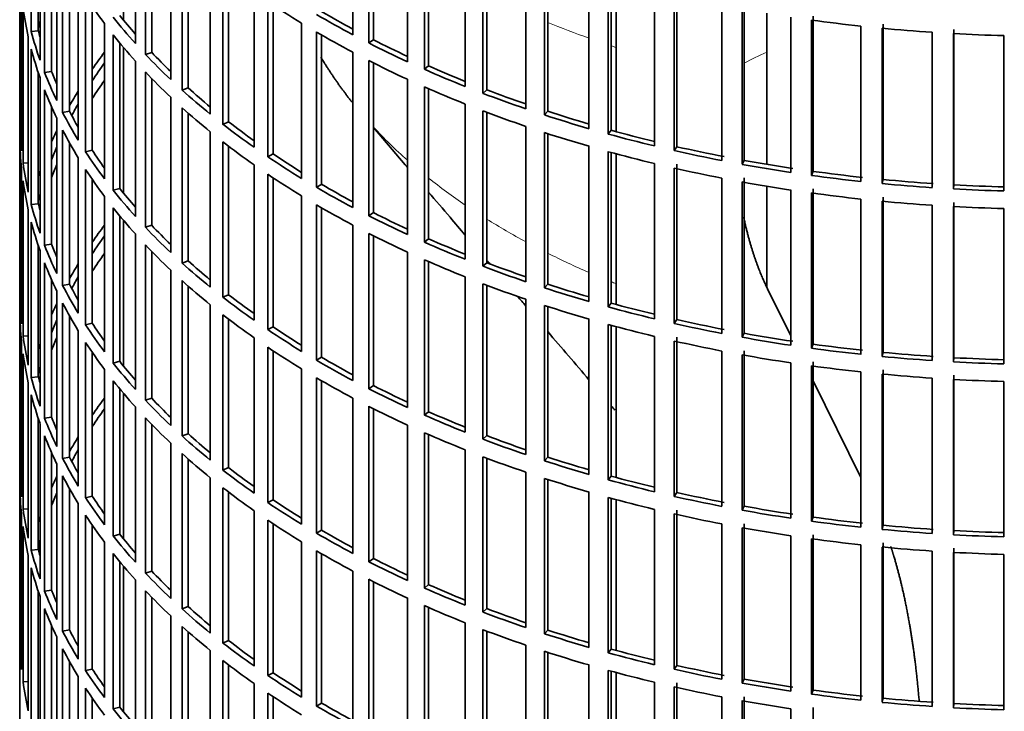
# Model space of a CAD drawing. Header units: millimetres. Extents: x 447 to 1322, y -2015 to 1714.
# Tile 3 of 31: x 1029 to 1166, y -1860 to -1763. Entities that reach past the tile are written whole.
import ezdxf

# ---------------------------------------------------------------- set-up
doc = ezdxf.new("R2010")
doc.units = ezdxf.units.MM
for name, color, linetype in [('VSI184-254_GIUNT', 7, 'Continuous'), ('VSI344-454_FILTR', 7, 'Continuous'), ('VSI344-454_SUPPO', 7, 'Continuous')]:
    doc.layers.add(name, color=color, linetype=linetype)

# ---------------------------------------------------------------- blocks, each defined once
blk = doc.blocks.new('SE4')
at = {"layer": 'VSI184-254_GIUNT', "color": 7, "linetype": 'Continuous', "lineweight": 35}
for p, q in [((1132.77, -1762.32), (1132.77, -1783.36)), ((1132.77, -1786.41), (1132.77, -1800.42))]:
    blk.add_line(p, q, dxfattribs=at)
at = {"layer": 'VSI344-454_FILTR', "color": 7, "linetype": 'Continuous', "lineweight": 35}
for p, q in [((1028.77, -1621.64), (1028.77, -1861.69)), ((1030.38, -1764.86), (1030.38, -1743.23)), ((1044.87, -1766.53), (1044.87, -1744.89)), ((1075.14, -1765.3), (1075.14, -1743.66)), ((1077.36, -1766.45), (1077.36, -1744.81)), ((1078, -1766.01), (1078, -1745.14)), ((1031.36, -1764.76), (1031.36, -1746.53)), ((1031.6, -1768.86), (1031.6, -1747.23)), ((1046.27, -1768.05), (1046.27, -1746.41)), ((1047.14, -1767.76), (1047.14, -1747.31)), ((1082.75, -1769.06), (1082.75, -1747.42)), ((1032.22, -1770.55), (1032.22, -1748.91)), ((1085.1, -1770.12), (1085.1, -1748.48)), ((1085.69, -1769.65), (1085.69, -1748.74)), ((1049.79, -1771.56), (1049.79, -1749.93)), ((1033.19, -1770.41), (1033.19, -1751.26)), ((1051.37, -1773.02), (1051.37, -1751.39)), ((1090.79, -1772.51), (1090.79, -1750.87)), ((1033.92, -1774.49), (1033.92, -1752.85)), ((1052.2, -1772.7), (1052.2, -1752.13)), ((1093.26, -1773.47), (1093.26, -1751.83)), ((1093.79, -1772.98), (1093.79, -1752.03)), ((1034.74, -1776.14), (1034.74, -1754.51)), ((1099.23, -1775.62), (1099.23, -1753.99)), ((1028.77, -1777.43), (1028.77, -1755.79)), ((1055.3, -1776.39), (1055.3, -1754.76)), ((1101.81, -1776.48), (1101.81, -1754.85)), ((1102.28, -1775.97), (1102.28, -1755)), ((1035.7, -1775.96), (1035.7, -1756.28)), ((1057.06, -1777.79), (1057.06, -1756.15)), ((1057.84, -1777.43), (1057.84, -1756.76)), ((1108.02, -1778.39), (1108.02, -1756.75)), ((1036.92, -1780.01), (1036.92, -1758.37)), ((1110.7, -1779.15), (1110.7, -1757.51)), ((1111.11, -1778.62), (1111.11, -1757.62)), ((1029.02, -1781.49), (1029.02, -1759.85)), ((1037.94, -1781.62), (1037.94, -1759.99)), ((1061.39, -1780.99), (1061.39, -1759.35)), ((1117.13, -1780.8), (1117.13, -1759.16)), ((1119.9, -1781.44), (1119.9, -1759.81)), ((1120.24, -1780.9), (1120.24, -1759.26)), ((1063.3, -1782.3), (1063.3, -1760.67)), ((1064.05, -1781.92), (1064.05, -1761.16)), ((1126.51, -1782.83), (1126.51, -1761.19)), ((1129.62, -1782.81), (1129.62, -1761.17)), ((1029.23, -1783.2), (1029.23, -1761.57)), ((1038.87, -1781.41), (1038.87, -1761.37)), ((1129.34, -1783.36), (1129.34, -1761.73)), ((1139.21, -1784.33), (1139.21, -1762.7)), ((1040.57, -1785.39), (1040.57, -1763.75)), ((1068.01, -1785.32), (1068.01, -1763.69)), ((1136.11, -1784.48), (1136.11, -1762.85)), ((1139, -1784.9), (1139, -1763.26)), ((1145.88, -1785.74), (1145.88, -1764.11)), ((1148.96, -1785.47), (1148.96, -1763.83)), ((1031.36, -1764.76), (1030.38, -1764.86)), ((1041.79, -1786.96), (1041.79, -1765.33)), ((1070.08, -1786.56), (1070.08, -1764.92)), ((1070.78, -1786.15), (1070.78, -1765.33)), ((1148.82, -1786.04), (1148.82, -1764.41)), ((1155.78, -1786.61), (1155.78, -1764.97)), ((1158.75, -1786.79), (1158.75, -1765.15)), ((1158.82, -1786.21), (1158.82, -1764.58)), ((1165.77, -1787.07), (1165.77, -1765.43)), ((1029.96, -1787.24), (1029.96, -1765.61)), ((1042.69, -1786.71), (1042.69, -1766.44)), ((1078, -1766.01), (1077.36, -1766.45)), ((1030.38, -1788.95), (1030.38, -1767.31)), ((1047.14, -1767.76), (1046.27, -1768.05)), ((1075.14, -1789.38), (1075.14, -1767.75)), ((1044.87, -1790.61), (1044.87, -1768.98)), ((1077.36, -1790.54), (1077.36, -1768.9)), ((1078, -1790.09), (1078, -1769.22)), ((1031.36, -1788.85), (1031.36, -1770.62)), ((1033.19, -1770.41), (1032.22, -1770.55)), ((1046.27, -1792.13), (1046.27, -1770.5)), ((1085.69, -1769.65), (1085.1, -1770.12)), ((1031.6, -1792.95), (1031.6, -1771.31)), ((1047.14, -1791.85), (1047.14, -1771.4)), ((1082.75, -1793.15), (1082.75, -1771.51)), ((1032.22, -1794.63), (1032.22, -1773)), ((1052.2, -1772.7), (1051.37, -1773.02)), ((1085.1, -1794.21), (1085.1, -1772.57)), ((1085.69, -1793.74), (1085.69, -1772.83)), ((1093.79, -1772.98), (1093.26, -1773.47)), ((1049.79, -1795.65), (1049.79, -1774.01)), ((1090.79, -1796.59), (1090.79, -1774.96)), ((1033.19, -1794.49), (1033.19, -1775.34)), ((1035.7, -1775.96), (1034.74, -1776.14)), ((1051.37, -1797.11), (1051.37, -1775.47)), ((1052.2, -1796.79), (1052.2, -1776.21)), ((1093.26, -1797.56), (1093.26, -1775.92)), ((1093.79, -1797.07), (1093.79, -1776.12)), ((1102.28, -1775.97), (1101.81, -1776.48)), ((1029.02, -1777.42), (1028.77, -1777.43)), ((1033.92, -1798.57), (1033.92, -1776.94)), ((1057.84, -1777.43), (1057.06, -1777.79)), ((1034.74, -1800.23), (1034.74, -1778.59)), ((1055.3, -1800.48), (1055.3, -1778.84)), ((1099.23, -1799.71), (1099.23, -1778.07)), ((1101.81, -1800.57), (1101.81, -1778.93)), ((1102.28, -1800.06), (1102.28, -1779.09)), ((1111.11, -1778.62), (1110.7, -1779.15)), ((1028.77, -1801.51), (1028.77, -1779.88)), ((1035.7, -1800.05), (1035.7, -1780.36)), ((1057.06, -1801.87), (1057.06, -1780.23)), ((1038.87, -1781.41), (1037.94, -1781.62)), ((1057.84, -1801.52), (1057.84, -1780.84)), ((1064.05, -1781.92), (1063.3, -1782.3)), ((1108.02, -1802.48), (1108.02, -1780.84)), ((1110.7, -1803.23), (1110.7, -1781.59)), ((1111.11, -1802.7), (1111.11, -1781.71)), ((1120.24, -1780.9), (1119.9, -1781.44)), ((1029.96, -1783.16), (1029.23, -1783.2)), ((1036.92, -1804.09), (1036.92, -1782.46)), ((1117.13, -1804.88), (1117.13, -1783.25)), ((1129.62, -1782.81), (1129.34, -1783.36)), ((1029.02, -1805.57), (1029.02, -1783.94)), ((1037.94, -1805.71), (1037.94, -1784.07)), ((1061.39, -1805.07), (1061.39, -1783.44)), ((1119.9, -1805.53), (1119.9, -1783.89)), ((1120.24, -1804.99), (1120.24, -1783.35)), ((1139.21, -1784.33), (1139, -1784.9)), ((1029.23, -1807.29), (1029.23, -1785.65)), ((1038.87, -1805.49), (1038.87, -1785.46)), ((1063.3, -1806.39), (1063.3, -1784.75)), ((1064.05, -1806.01), (1064.05, -1785.25)), ((1126.51, -1806.92), (1126.51, -1785.28)), ((1129.34, -1807.45), (1129.34, -1785.81)), ((1129.62, -1806.89), (1129.62, -1785.26)), ((1148.96, -1785.47), (1148.82, -1786.04)), ((1042.69, -1786.71), (1041.79, -1786.96)), ((1070.78, -1786.15), (1070.08, -1786.56)), ((1136.11, -1808.57), (1136.11, -1786.93)), ((1139, -1808.99), (1139, -1787.35)), ((1139.21, -1808.42), (1139.21, -1786.78)), ((1158.82, -1786.21), (1158.75, -1786.79)), ((1040.57, -1809.48), (1040.57, -1787.84)), ((1068.01, -1809.41), (1068.01, -1787.77)), ((1145.88, -1809.83), (1145.88, -1788.19)), ((1148.82, -1810.13), (1148.82, -1788.49)), ((1148.96, -1809.56), (1148.96, -1787.92)), ((1158.82, -1810.3), (1158.82, -1788.66)), ((1029.96, -1811.33), (1029.96, -1789.69)), ((1031.36, -1788.85), (1030.38, -1788.95)), ((1041.79, -1811.05), (1041.79, -1789.41)), ((1070.08, -1810.65), (1070.08, -1789.01)), ((1070.78, -1810.23), (1070.78, -1789.42)), ((1078, -1790.09), (1077.36, -1790.54)), ((1155.78, -1810.69), (1155.78, -1789.06)), ((1158.75, -1810.87), (1158.75, -1789.24)), ((1165.77, -1811.16), (1165.77, -1789.52)), ((1030.38, -1813.04), (1030.38, -1791.4)), ((1042.69, -1810.8), (1042.69, -1790.52)), ((1047.14, -1791.85), (1046.27, -1792.13)), ((1075.14, -1813.47), (1075.14, -1791.83)), ((1044.87, -1814.7), (1044.87, -1793.06)), ((1077.36, -1814.62), (1077.36, -1792.99)), ((1078, -1814.18), (1078, -1793.31)), ((1085.69, -1793.74), (1085.1, -1794.21)), ((1031.36, -1812.94), (1031.36, -1794.71)), ((1031.6, -1817.04), (1031.6, -1795.4)), ((1033.19, -1794.49), (1032.22, -1794.63)), ((1046.27, -1816.22), (1046.27, -1794.58)), ((1047.14, -1815.93), (1047.14, -1795.49)), ((1082.75, -1817.23), (1082.75, -1795.6)), ((1052.2, -1796.79), (1051.37, -1797.11)), ((1085.1, -1818.29), (1085.1, -1796.66)), ((1085.69, -1817.83), (1085.69, -1796.91)), ((1032.22, -1818.72), (1032.22, -1797.08)), ((1049.79, -1819.74), (1049.79, -1798.1)), ((1093.79, -1797.07), (1093.26, -1797.56)), ((1033.19, -1818.58), (1033.19, -1799.43)), ((1051.37, -1821.2), (1051.37, -1799.56)), ((1090.79, -1820.68), (1090.79, -1799.04)), ((1033.92, -1822.66), (1033.92, -1801.02)), ((1035.7, -1800.05), (1034.74, -1800.23)), ((1052.2, -1820.88), (1052.2, -1800.3)), ((1093.26, -1821.64), (1093.26, -1800.01)), ((1093.79, -1821.15), (1093.79, -1800.21)), ((1102.28, -1800.06), (1101.81, -1800.57)), ((1029.02, -1801.51), (1028.77, -1801.51)), ((1057.84, -1801.52), (1057.06, -1801.87)), ((1099.23, -1823.8), (1099.23, -1802.16)), ((1034.74, -1824.32), (1034.74, -1802.68)), ((1055.3, -1824.57), (1055.3, -1802.93)), ((1101.81, -1824.66), (1101.81, -1803.02)), ((1102.28, -1824.15), (1102.28, -1803.17)), ((1111.11, -1802.7), (1110.7, -1803.23)), ((1028.77, -1825.6), (1028.77, -1803.96)), ((1035.7, -1824.14), (1035.7, -1804.45)), ((1057.06, -1825.96), (1057.06, -1804.32)), ((1057.84, -1825.6), (1057.84, -1804.93)), ((1108.02, -1826.56), (1108.02, -1804.93)), ((1120.24, -1804.99), (1119.9, -1805.53)), ((1036.92, -1828.18), (1036.92, -1806.54)), ((1038.87, -1805.49), (1037.94, -1805.71)), ((1064.05, -1806.01), (1063.3, -1806.39)), ((1110.7, -1827.32), (1110.7, -1805.68)), ((1111.11, -1826.79), (1111.11, -1805.79)), ((1029.96, -1807.25), (1029.23, -1807.29)), ((1061.39, -1829.16), (1061.39, -1807.52)), ((1117.13, -1828.97), (1117.13, -1807.33)), ((1120.24, -1829.07), (1120.24, -1807.44)), ((1129.62, -1806.89), (1129.34, -1807.45)), ((1029.02, -1829.66), (1029.02, -1808.02)), ((1037.94, -1829.8), (1037.94, -1808.16)), ((1063.3, -1830.48), (1063.3, -1808.84)), ((1064.05, -1830.09), (1064.05, -1809.34)), ((1119.9, -1829.62), (1119.9, -1807.98)), ((1129.62, -1830.98), (1129.62, -1809.34)), ((1139.21, -1808.42), (1139, -1808.99)), ((1029.23, -1831.38), (1029.23, -1809.74)), ((1038.87, -1829.58), (1038.87, -1809.55)), ((1070.78, -1810.23), (1070.08, -1810.65)), ((1126.51, -1831), (1126.51, -1809.37)), ((1129.34, -1831.54), (1129.34, -1809.9)), ((1148.96, -1809.56), (1148.82, -1810.13)), ((1158.82, -1810.3), (1158.75, -1810.87)), ((1040.57, -1833.56), (1040.57, -1811.93)), ((1042.69, -1810.8), (1041.79, -1811.05)), ((1068.01, -1833.5), (1068.01, -1811.86)), ((1136.11, -1832.66), (1136.11, -1811.02)), ((1139, -1833.07), (1139, -1811.44)), ((1139.21, -1832.51), (1139.21, -1810.87)), ((1148.96, -1833.64), (1148.96, -1812.01)), ((1031.36, -1812.94), (1030.38, -1813.04)), ((1070.08, -1834.74), (1070.08, -1813.1)), ((1145.88, -1833.92), (1145.88, -1812.28)), ((1148.82, -1834.22), (1148.82, -1812.58)), ((1155.78, -1834.78), (1155.78, -1813.14)), ((1158.75, -1834.96), (1158.75, -1813.32)), ((1158.82, -1834.39), (1158.82, -1812.75)), ((1029.96, -1835.42), (1029.96, -1813.78)), ((1041.79, -1835.14), (1041.79, -1813.5)), ((1042.69, -1834.88), (1042.69, -1814.61)), ((1070.78, -1834.32), (1070.78, -1813.5)), ((1078, -1814.18), (1077.36, -1814.62)), ((1165.77, -1835.24), (1165.77, -1813.61)), ((1030.38, -1837.12), (1030.38, -1815.49)), ((1047.14, -1815.93), (1046.27, -1816.22)), ((1075.14, -1837.56), (1075.14, -1815.92)), ((1044.87, -1838.79), (1044.87, -1817.15)), ((1077.36, -1838.71), (1077.36, -1817.07)), ((1078, -1838.27), (1078, -1817.4)), ((1031.36, -1837.02), (1031.36, -1818.79)), ((1033.19, -1818.58), (1032.22, -1818.72)), ((1046.27, -1840.31), (1046.27, -1818.67)), ((1085.69, -1817.83), (1085.1, -1818.29)), ((1031.6, -1841.12), (1031.6, -1819.49)), ((1047.14, -1840.02), (1047.14, -1819.57)), ((1082.75, -1841.32), (1082.75, -1819.68)), ((1032.22, -1842.81), (1032.22, -1821.17)), ((1052.2, -1820.88), (1051.37, -1821.2)), ((1085.1, -1842.38), (1085.1, -1820.74)), ((1085.69, -1841.91), (1085.69, -1821)), ((1093.79, -1821.15), (1093.26, -1821.64)), ((1049.79, -1843.82), (1049.79, -1822.19)), ((1033.19, -1842.67), (1033.19, -1823.52)), ((1035.7, -1824.14), (1034.74, -1824.32)), ((1051.37, -1845.28), (1051.37, -1823.65)), ((1052.2, -1844.96), (1052.2, -1824.39)), ((1090.79, -1844.77), (1090.79, -1823.13)), ((1093.26, -1845.73), (1093.26, -1824.09)), ((1093.79, -1845.24), (1093.79, -1824.29)), ((1102.28, -1824.15), (1101.81, -1824.66)), ((1029.02, -1825.6), (1028.77, -1825.6)), ((1033.92, -1846.75), (1033.92, -1825.11)), ((1057.84, -1825.6), (1057.06, -1825.96)), ((1034.74, -1848.4), (1034.74, -1826.77)), ((1055.3, -1848.65), (1055.3, -1827.02)), ((1099.23, -1847.88), (1099.23, -1826.25)), ((1101.81, -1848.74), (1101.81, -1827.11)), ((1111.11, -1826.79), (1110.7, -1827.32)), ((1028.77, -1849.69), (1028.77, -1828.05)), ((1057.06, -1850.05), (1057.06, -1828.41)), ((1102.28, -1848.23), (1102.28, -1827.26)), ((1035.7, -1848.22), (1035.7, -1828.54)), ((1038.87, -1829.58), (1037.94, -1829.8)), ((1057.84, -1849.69), (1057.84, -1829.02)), ((1108.02, -1850.65), (1108.02, -1829.01)), ((1110.7, -1851.41), (1110.7, -1829.77)), ((1111.11, -1850.88), (1111.11, -1829.88)), ((1120.24, -1829.07), (1119.9, -1829.62)), ((1036.92, -1852.27), (1036.92, -1830.63)), ((1064.05, -1830.09), (1063.3, -1830.48)), ((1129.62, -1830.98), (1129.34, -1831.54)), ((1029.02, -1853.75), (1029.02, -1832.11)), ((1029.96, -1831.33), (1029.23, -1831.38)), ((1037.94, -1853.88), (1037.94, -1832.25)), ((1061.39, -1853.25), (1061.39, -1831.61)), ((1117.13, -1853.06), (1117.13, -1831.42)), ((1119.9, -1853.7), (1119.9, -1832.06)), ((1120.24, -1853.16), (1120.24, -1831.52)), ((1139.21, -1832.51), (1139, -1833.07)), ((1029.23, -1855.46), (1029.23, -1833.83)), ((1038.87, -1853.67), (1038.87, -1833.63)), ((1063.3, -1854.56), (1063.3, -1832.93)), ((1064.05, -1854.18), (1064.05, -1833.42)), ((1126.51, -1855.09), (1126.51, -1833.45)), ((1129.34, -1855.62), (1129.34, -1833.99)), ((1129.62, -1855.07), (1129.62, -1833.43)), ((1148.96, -1833.64), (1148.82, -1834.22)), ((1042.69, -1834.88), (1041.79, -1835.14)), ((1070.78, -1834.32), (1070.08, -1834.74)), ((1136.11, -1856.74), (1136.11, -1835.11)), ((1139.21, -1856.59), (1139.21, -1834.96)), ((1158.82, -1834.39), (1158.75, -1834.96)), ((1040.57, -1857.65), (1040.57, -1836.01)), ((1068.01, -1857.58), (1068.01, -1835.95)), ((1139, -1857.16), (1139, -1835.52)), ((1145.88, -1858), (1145.88, -1836.37)), ((1148.82, -1858.3), (1148.82, -1836.67)), ((1148.96, -1857.73), (1148.96, -1836.09)), ((1029.96, -1859.5), (1029.96, -1837.87)), ((1031.36, -1837.02), (1030.38, -1837.12)), ((1041.79, -1859.22), (1041.79, -1837.59)), ((1070.08, -1858.82), (1070.08, -1837.18)), ((1070.78, -1858.41), (1070.78, -1837.59)), ((1155.78, -1858.87), (1155.78, -1837.23)), ((1158.75, -1859.05), (1158.75, -1837.41)), ((1158.82, -1858.47), (1158.82, -1836.83)), ((1165.77, -1859.33), (1165.77, -1837.69)), ((1042.69, -1858.97), (1042.69, -1838.7)), ((1078, -1838.27), (1077.36, -1838.71)), ((1030.38, -1861.21), (1030.38, -1839.57)), ((1047.14, -1840.02), (1046.27, -1840.31)), ((1075.14, -1861.64), (1075.14, -1840.01)), ((1044.87, -1862.87), (1044.87, -1841.24)), ((1077.36, -1862.8), (1077.36, -1841.16)), ((1078, -1862.35), (1078, -1841.48)), ((1085.69, -1841.91), (1085.1, -1842.38)), ((1031.36, -1861.11), (1031.36, -1842.88)), ((1031.6, -1865.21), (1031.6, -1843.57)), ((1033.19, -1842.67), (1032.22, -1842.81)), ((1046.27, -1864.39), (1046.27, -1842.76)), ((1047.14, -1864.11), (1047.14, -1843.66)), ((1052.2, -1844.96), (1051.37, -1845.28)), ((1082.75, -1865.41), (1082.75, -1843.77)), ((1085.1, -1866.47), (1085.1, -1844.83)), ((1032.22, -1866.89), (1032.22, -1845.26)), ((1049.79, -1867.91), (1049.79, -1846.27)), ((1085.69, -1866), (1085.69, -1845.09)), ((1093.79, -1845.24), (1093.26, -1845.73)), ((1033.19, -1866.75), (1033.19, -1847.6)), ((1090.79, -1868.85), (1090.79, -1847.22)), ((1035.7, -1848.22), (1034.74, -1848.4)), ((1051.37, -1869.37), (1051.37, -1847.73)), ((1052.2, -1869.05), (1052.2, -1848.47)), ((1093.26, -1869.82), (1093.26, -1848.18)), ((1093.79, -1869.33), (1093.79, -1848.38)), ((1102.28, -1848.23), (1101.81, -1848.74)), ((1029.02, -1849.68), (1028.77, -1849.69)), ((1033.92, -1870.83), (1033.92, -1849.2)), ((1057.84, -1849.69), (1057.06, -1850.05)), ((1099.23, -1871.97), (1099.23, -1850.33)), ((1034.74, -1872.49), (1034.74, -1850.85)), ((1055.3, -1872.74), (1055.3, -1851.1)), ((1101.81, -1872.83), (1101.81, -1851.19)), ((1102.28, -1872.32), (1102.28, -1851.35)), ((1111.11, -1850.88), (1110.7, -1851.41)), ((1035.7, -1872.31), (1035.7, -1852.62)), ((1057.06, -1874.13), (1057.06, -1852.49)), ((1057.84, -1873.78), (1057.84, -1853.1)), ((1108.02, -1874.74), (1108.02, -1853.1)), ((1120.24, -1853.16), (1119.9, -1853.7)), ((1038.87, -1853.67), (1037.94, -1853.88)), ((1064.05, -1854.18), (1063.3, -1854.56)), ((1110.7, -1875.49), (1110.7, -1853.85)), ((1111.11, -1874.96), (1111.11, -1853.97)), ((1029.96, -1855.42), (1029.23, -1855.46)), ((1036.92, -1876.35), (1036.92, -1854.72)), ((1061.39, -1877.33), (1061.39, -1855.7)), ((1117.13, -1877.14), (1117.13, -1855.51)), ((1120.24, -1877.25), (1120.24, -1855.61)), ((1129.62, -1855.07), (1129.34, -1855.62)), ((1037.94, -1877.97), (1037.94, -1856.33)), ((1063.3, -1878.65), (1063.3, -1857.01)), ((1119.9, -1877.79), (1119.9, -1856.15)), ((1139.21, -1856.59), (1139, -1857.16)), ((1038.87, -1877.75), (1038.87, -1857.72)), ((1064.05, -1878.27), (1064.05, -1857.51)), ((1070.78, -1858.41), (1070.08, -1858.82)), ((1126.51, -1879.18), (1126.51, -1857.54)), ((1129.34, -1879.71), (1129.34, -1858.07)), ((1129.62, -1879.15), (1129.62, -1857.52)), ((1148.96, -1857.73), (1148.82, -1858.3)), ((1158.82, -1858.47), (1158.75, -1859.05)), ((1042.69, -1858.97), (1041.79, -1859.22)), ((1136.11, -1880.83), (1136.11, -1859.19)), ((1139.21, -1880.68), (1139.21, -1859.04))]:
    blk.add_line(p, q, dxfattribs=at)
for centre, major_axis, start_param, end_param in [((1172.27, -1730.84), (-143.5, 0), 0.359458, 0.408487), ((1172.27, -1706.76), (-143.5, 0), 0.708524, 0.757553), ((1172.27, -1754.93), (-143.5, 0), 0.080205, 0.129234), ((1172.27, -1728.39), (-142.5, 0), 0.429099, 0.464583), ((1172.27, -1704.31), (-143.5, 0), 0.778337, 0.827366), ((1172.27, -1704.31), (-142.5, 0), 0.778165, 0.820895), ((1172.27, -1776.57), (-142.5, 0), -0.160582, -0.149846), ((1172.27, -1728.39), (-143.5, 0), 0.429271, 0.4783), ((1172.27, -1682.67), (-143.5, 0), 1.336842, 1.385871), ((1172.27, -1752.48), (-143.5, 0), 0.150018, 0.199048), ((1172.27, -1752.48), (-142.5, 0), 0.149846, 0.160582), ((1172.27, -1730.84), (-143.5, 0), 0.429271, 0.4783), ((1172.27, -1706.76), (-143.5, 0), 0.778337, 0.827366), ((1172.27, -1682.67), (-143.5, 0), 1.406655, 1.455685), ((1172.27, -1682.67), (-143.5, 0), 1.476469, 1.525498), ((1172.27, -1704.31), (-143.5, 0), 0.84815, 0.897179), ((1172.27, -1704.31), (-142.5, 0), 0.847978, 0.891566), ((1172.27, -1754.93), (-143.5, 0), 0.150018, 0.199048), ((1172.27, -1800.65), (-143.5, 0), -0.408487, -0.377404), ((1172.27, -1728.39), (-143.5, 0), 0.499084, 0.548113), ((1172.27, -1728.39), (-142.5, 0), 0.498912, 0.536508), ((1172.27, -1800.65), (-142.5, 0), -0.391958, -0.359286), ((1172.27, -1706.76), (-143.5, 0), 0.84815, 0.897179), ((1172.27, -1752.48), (-143.5, 0), 0.219831, 0.268861), ((1172.27, -1752.48), (-142.5, 0), 0.219659, 0.242088), ((1172.27, -1730.84), (-143.5, 0), 0.499084, 0.548113), ((1172.27, -1704.31), (-143.5, 0), 0.917963, 0.966992), ((1172.27, -1704.31), (-142.5, 0), 0.917791, 0.962144), ((1172.27, -1803.1), (-142.5, 0), -0.391958, -0.359286), ((1172.27, -1754.93), (-143.5, 0), 0.219831, 0.268861), ((1172.27, -1800.65), (-143.5, 0), -0.338674, -0.312019), ((1172.27, -1728.39), (-143.5, 0), 0.568897, 0.617927), ((1172.27, -1728.39), (-142.5, 0), 0.568725, 0.607984), ((1172.27, -1706.76), (-143.5, 0), 0.917963, 0.966992), ((1172.27, -1704.31), (-143.5, 0), 0.987776, 1.036806), ((1172.27, -1704.31), (-142.5, 0), 0.987604, 1.032651), ((1172.27, -1800.65), (-142.5, 0), -0.318152, -0.297119), ((1172.27, -1752.48), (-143.5, 0), 0.289645, 0.338674), ((1172.27, -1752.48), (-142.5, 0), 0.289473, 0.318152), ((1172.27, -1730.84), (-143.5, 0), 0.568897, 0.617927), ((1172.27, -1706.76), (-143.5, 0), 0.987776, 1.036806), ((1172.27, -1704.31), (-142.5, 0), 1.057417, 1.103102), ((1172.27, -1776.57), (-143.5, 0), 0.010392, 0.059421), ((1172.27, -1728.39), (-143.5, 0), 0.63871, 0.68774), ((1172.27, -1728.39), (-142.5, 0), 0.638538, 0.679153), ((1172.27, -1704.31), (-143.5, 0), 1.057589, 1.106619), ((1172.27, -1800.65), (-143.5, 0), -0.268861, -0.248955), ((1172.27, -1754.93), (-143.5, 0), 0.289645, 0.338674), ((1172.27, -1706.76), (-143.5, 0), 1.057589, 1.106619), ((1172.27, -1704.31), (-143.5, 0), 1.127403, 1.176432), ((1172.27, -1704.31), (-142.5, 0), 1.127231, 1.17351), ((1172.27, -1779.02), (-143.5, 0), 0.010392, 0.059421), ((1172.27, -1730.84), (-143.5, 0), 0.63871, 0.68774), ((1172.27, -1800.65), (-142.5, 0), -0.242088, -0.219659), ((1172.27, -1752.48), (-143.5, 0), 0.359458, 0.408487), ((1172.27, -1752.48), (-142.5, 0), 0.359286, 0.391958), ((1172.27, -1728.39), (-142.5, 0), 0.708352, 0.750104), ((1172.27, -1706.76), (-143.5, 0), 1.127403, 1.176432), ((1172.27, -1704.31), (-143.5, 0), 1.197216, 1.246245), ((1172.27, -1704.31), (-142.5, 0), 1.197044, 1.246417), ((1172.27, -1776.57), (-143.5, 0), 0.080205, 0.129234), ((1172.27, -1728.39), (-143.5, 0), 0.708524, 0.757553), ((1172.27, -1704.31), (-142.5, 0), 1.266857, 1.31623), ((1172.27, -1800.65), (-143.5, 0), -0.199048, -0.190533), ((1172.27, -1803.1), (-142.5, 0), -0.242088, -0.219659), ((1172.27, -1754.93), (-143.5, 0), 0.359458, 0.408487), ((1172.27, -1706.76), (-143.5, 0), 1.197216, 1.246245), ((1172.27, -1704.31), (-143.5, 0), 1.267029, 1.316058), ((1172.27, -1704.31), (-142.5, 0), 1.33667, 1.386044), ((1172.27, -1779.02), (-143.5, 0), 0.080205, 0.129234), ((1172.27, -1730.84), (-143.5, 0), 0.708524, 0.757553), ((1172.27, -1706.76), (-143.5, 0), 1.267029, 1.316058), ((1172.27, -1704.31), (-143.5, 0), 1.336842, 1.385871), ((1172.27, -1704.31), (-143.5, 0), 1.406655, 1.455685), ((1172.27, -1704.31), (-142.5, 0), 1.406483, 1.455857), ((1172.27, -1752.48), (-143.5, 0), 0.429271, 0.4783), ((1172.27, -1752.48), (-142.5, 0), 0.429099, 0.464583), ((1172.27, -1728.39), (-143.5, 0), 0.778337, 0.827366), ((1172.27, -1728.39), (-142.5, 0), 0.778165, 0.820895), ((1172.27, -1706.76), (-143.5, 0), 1.336842, 1.385871), ((1172.27, -1704.31), (-143.5, 0), 1.476469, 1.525498), ((1172.27, -1704.31), (-142.5, 0), 1.476296, 1.52567), ((1172.27, -1800.65), (-142.5, 0), -0.160582, -0.149846), ((1172.27, -1706.76), (-143.5, 0), 1.406655, 1.455685), ((1172.27, -1776.57), (-143.5, 0), 0.150018, 0.199048), ((1172.27, -1776.57), (-142.5, 0), 0.149846, 0.160582), ((1172.27, -1754.93), (-143.5, 0), 0.429271, 0.4783), ((1172.27, -1730.84), (-143.5, 0), 0.778337, 0.827366), ((1172.27, -1728.39), (-142.5, 0), 0.847978, 0.891566), ((1172.27, -1706.76), (-143.5, 0), 1.476469, 1.525498), ((1172.27, -1779.02), (-143.5, 0), 0.150018, 0.199048), ((1172.27, -1728.39), (-143.5, 0), 0.84815, 0.897179), ((1172.27, -1824.74), (-143.5, 0), -0.408487, -0.377404), ((1172.27, -1752.48), (-143.5, 0), 0.499084, 0.548113), ((1172.27, -1752.48), (-142.5, 0), 0.498912, 0.536508), ((1172.27, -1824.74), (-142.5, 0), -0.391958, -0.359286), ((1172.27, -1730.84), (-143.5, 0), 0.84815, 0.897179), ((1172.27, -1728.39), (-143.5, 0), 0.917963, 0.966992), ((1172.27, -1728.39), (-142.5, 0), 0.917791, 0.962144), ((1172.27, -1776.57), (-143.5, 0), 0.219831, 0.268861), ((1172.27, -1776.57), (-142.5, 0), 0.219659, 0.242088), ((1172.27, -1754.93), (-143.5, 0), 0.499084, 0.548113), ((1172.27, -1827.19), (-142.5, 0), -0.391958, -0.359286), ((1172.27, -1752.48), (-142.5, 0), 0.568725, 0.607984), ((1172.27, -1730.84), (-143.5, 0), 0.917963, 0.966992), ((1172.27, -1779.02), (-143.5, 0), 0.219831, 0.268861), ((1172.27, -1824.74), (-143.5, 0), -0.338674, -0.312019), ((1172.27, -1752.48), (-143.5, 0), 0.568897, 0.617927), ((1172.27, -1728.39), (-143.5, 0), 0.987776, 1.036806), ((1172.27, -1728.39), (-142.5, 0), 0.987604, 1.032651), ((1172.27, -1824.74), (-142.5, 0), -0.318152, -0.297119), ((1172.27, -1754.93), (-143.5, 0), 0.568897, 0.617927), ((1172.27, -1776.57), (-143.5, 0), 0.289645, 0.338674), ((1172.27, -1776.57), (-142.5, 0), 0.289473, 0.318152), ((1172.27, -1730.84), (-143.5, 0), 0.987776, 1.036806), ((1172.27, -1728.39), (-143.5, 0), 1.057589, 1.106619), ((1172.27, -1728.39), (-142.5, 0), 1.057417, 1.103102), ((1172.27, -1800.65), (-143.5, 0), 0.010392, 0.059421), ((1172.27, -1752.48), (-143.5, 0), 0.63871, 0.68774), ((1172.27, -1752.48), (-142.5, 0), 0.638538, 0.679153), ((1172.27, -1824.74), (-143.5, 0), -0.268861, -0.248955), ((1172.27, -1779.02), (-143.5, 0), 0.289645, 0.338674), ((1172.27, -1730.84), (-143.5, 0), 1.057589, 1.106619), ((1172.27, -1728.39), (-143.5, 0), 1.127403, 1.176432), ((1172.27, -1728.39), (-142.5, 0), 1.127231, 1.17351), ((1172.27, -1803.1), (-143.5, 0), 0.010392, 0.059421), ((1172.27, -1824.74), (-142.5, 0), -0.242088, -0.219659), ((1172.27, -1754.93), (-143.5, 0), 0.63871, 0.68774), ((1172.27, -1728.39), (-142.5, 0), 1.197044, 1.246417), ((1172.27, -1776.57), (-143.5, 0), 0.359458, 0.408487), ((1172.27, -1776.57), (-142.5, 0), 0.359286, 0.391958), ((1172.27, -1752.48), (-143.5, 0), 0.708524, 0.757553), ((1172.27, -1752.48), (-142.5, 0), 0.708352, 0.750104), ((1172.27, -1730.84), (-143.5, 0), 1.127403, 1.176432), ((1172.27, -1728.39), (-143.5, 0), 1.197216, 1.246245), ((1172.27, -1800.65), (-143.5, 0), 0.080205, 0.129234), ((1172.27, -1827.19), (-142.5, 0), -0.242088, -0.219659), ((1172.27, -1728.39), (-143.5, 0), 1.267029, 1.316058), ((1172.27, -1728.39), (-142.5, 0), 1.266857, 1.31623), ((1172.27, -1824.74), (-143.5, 0), -0.199048, -0.190533), ((1172.27, -1779.02), (-143.5, 0), 0.359458, 0.408487), ((1172.27, -1754.93), (-143.5, 0), 0.708524, 0.757553), ((1172.27, -1730.84), (-143.5, 0), 1.197216, 1.246245), ((1172.27, -1728.39), (-143.5, 0), 1.336842, 1.385871), ((1172.27, -1728.39), (-142.5, 0), 1.33667, 1.386044), ((1172.27, -1803.1), (-143.5, 0), 0.080205, 0.129234), ((1172.27, -1752.48), (-143.5, 0), 0.778337, 0.827366), ((1172.27, -1752.48), (-142.5, 0), 0.778165, 0.820895), ((1172.27, -1730.84), (-143.5, 0), 1.267029, 1.316058), ((1172.27, -1728.39), (-143.5, 0), 1.406655, 1.455685), ((1172.27, -1728.39), (-142.5, 0), 1.406483, 1.455857), ((1172.27, -1728.39), (-142.5, 0), 1.476296, 1.52567), ((1172.27, -1824.74), (-142.5, 0), -0.160582, -0.149846), ((1172.27, -1776.57), (-143.5, 0), 0.429271, 0.4783), ((1172.27, -1776.57), (-142.5, 0), 0.429099, 0.464583), ((1172.27, -1730.84), (-143.5, 0), 1.336842, 1.385871), ((1172.27, -1728.39), (-143.5, 0), 1.476469, 1.525498), ((1172.27, -1800.65), (-143.5, 0), 0.150018, 0.199048), ((1172.27, -1800.65), (-142.5, 0), 0.149846, 0.160582), ((1172.27, -1754.93), (-143.5, 0), 0.778337, 0.827366), ((1172.27, -1730.84), (-143.5, 0), 1.406655, 1.455685), ((1172.27, -1730.84), (-143.5, 0), 1.476469, 1.525498), ((1172.27, -1779.02), (-143.5, 0), 0.429271, 0.4783), ((1172.27, -1752.48), (-143.5, 0), 0.84815, 0.897179), ((1172.27, -1752.48), (-142.5, 0), 0.847978, 0.891566), ((1172.27, -1803.1), (-143.5, 0), 0.150018, 0.199048), ((1172.27, -1848.83), (-143.5, 0), -0.408487, -0.377404), ((1172.27, -1776.57), (-142.5, 0), 0.498912, 0.536508), ((1172.27, -1848.83), (-142.5, 0), -0.391958, -0.359286), ((1172.27, -1776.57), (-143.5, 0), 0.499084, 0.548113), ((1172.27, -1754.93), (-143.5, 0), 0.84815, 0.897179), ((1172.27, -1800.65), (-143.5, 0), 0.219831, 0.268861), ((1172.27, -1800.65), (-142.5, 0), 0.219659, 0.242088), ((1172.27, -1779.02), (-143.5, 0), 0.499084, 0.548113), ((1172.27, -1752.48), (-143.5, 0), 0.917963, 0.966992), ((1172.27, -1752.48), (-142.5, 0), 0.917791, 0.962144), ((1172.27, -1803.1), (-143.5, 0), 0.219831, 0.268861), ((1172.27, -1848.83), (-143.5, 0), -0.338674, -0.312019), ((1172.27, -1776.57), (-143.5, 0), 0.568897, 0.617927), ((1172.27, -1776.57), (-142.5, 0), 0.568725, 0.607984), ((1172.27, -1754.93), (-143.5, 0), 0.917963, 0.966992), ((1172.27, -1752.48), (-143.5, 0), 0.987776, 1.036806), ((1172.27, -1752.48), (-142.5, 0), 0.987604, 1.032651), ((1172.27, -1800.65), (-143.5, 0), 0.289645, 0.338674), ((1172.27, -1800.65), (-142.5, 0), 0.289473, 0.318152), ((1172.27, -1848.83), (-142.5, 0), -0.318152, -0.297119), ((1172.27, -1779.02), (-143.5, 0), 0.568897, 0.617927), ((1172.27, -1754.93), (-143.5, 0), 0.987776, 1.036806), ((1172.27, -1752.48), (-142.5, 0), 1.057417, 1.103102), ((1172.27, -1824.74), (-143.5, 0), 0.010392, 0.059421), ((1172.27, -1776.57), (-142.5, 0), 0.638538, 0.679153), ((1172.27, -1752.48), (-143.5, 0), 1.057589, 1.106619), ((1172.27, -1848.83), (-143.5, 0), -0.268861, -0.248955), ((1172.27, -1803.1), (-143.5, 0), 0.289645, 0.338674), ((1172.27, -1776.57), (-143.5, 0), 0.63871, 0.68774), ((1172.27, -1754.93), (-143.5, 0), 1.057589, 1.106619), ((1172.27, -1752.48), (-142.5, 0), 1.127231, 1.17351), ((1172.27, -1827.19), (-143.5, 0), 0.010392, 0.059421), ((1172.27, -1779.02), (-143.5, 0), 0.63871, 0.68774), ((1172.27, -1752.48), (-143.5, 0), 1.127403, 1.176432), ((1172.27, -1848.83), (-142.5, 0), -0.242088, -0.219659), ((1172.27, -1800.65), (-143.5, 0), 0.359458, 0.408487), ((1172.27, -1800.65), (-142.5, 0), 0.359286, 0.391958), ((1172.27, -1754.93), (-143.5, 0), 1.127403, 1.176432), ((1172.27, -1752.48), (-143.5, 0), 1.197216, 1.246245), ((1172.27, -1752.48), (-142.5, 0), 1.197044, 1.246417), ((1172.27, -1776.57), (-143.5, 0), 0.708524, 0.757553), ((1172.27, -1776.57), (-142.5, 0), 0.708352, 0.750104), ((1172.27, -1752.48), (-142.5, 0), 1.266857, 1.31623), ((1172.27, -1824.74), (-143.5, 0), 0.080205, 0.129234), ((1172.27, -1848.83), (-143.5, 0), -0.199048, -0.190533), ((1172.27, -1803.1), (-143.5, 0), 0.359458, 0.408487), ((1172.27, -1754.93), (-143.5, 0), 1.197216, 1.246245), ((1172.27, -1752.48), (-143.5, 0), 1.267029, 1.316058), ((1172.27, -1752.48), (-142.5, 0), 1.33667, 1.386044), ((1172.27, -1827.19), (-143.5, 0), 0.080205, 0.129234), ((1172.27, -1779.02), (-143.5, 0), 0.708524, 0.757553), ((1172.27, -1754.93), (-143.5, 0), 1.267029, 1.316058), ((1172.27, -1752.48), (-143.5, 0), 1.336842, 1.385871), ((1172.27, -1752.48), (-142.5, 0), 1.406483, 1.455857), ((1172.27, -1800.65), (-143.5, 0), 0.429271, 0.4783), ((1172.27, -1800.65), (-142.5, 0), 0.429099, 0.464583), ((1172.27, -1776.57), (-143.5, 0), 0.778337, 0.827366), ((1172.27, -1776.57), (-142.5, 0), 0.778165, 0.820895), ((1172.27, -1752.48), (-143.5, 0), 1.406655, 1.455685), ((1172.27, -1752.48), (-143.5, 0), 1.476469, 1.525498), ((1172.27, -1752.48), (-142.5, 0), 1.476296, 1.52567), ((1172.27, -1848.83), (-142.5, 0), -0.160582, -0.149846), ((1172.27, -1754.93), (-143.5, 0), 1.336842, 1.385871), ((1172.27, -1754.93), (-143.5, 0), 1.406655, 1.455685), ((1172.27, -1824.74), (-143.5, 0), 0.150018, 0.199048), ((1172.27, -1824.74), (-142.5, 0), 0.149846, 0.160582), ((1172.27, -1803.1), (-143.5, 0), 0.429271, 0.4783), ((1172.27, -1779.02), (-143.5, 0), 0.778337, 0.827366), ((1172.27, -1754.93), (-143.5, 0), 1.476469, 1.525498), ((1172.27, -1776.57), (-143.5, 0), 0.84815, 0.897179), ((1172.27, -1776.57), (-142.5, 0), 0.847978, 0.891566), ((1172.27, -1827.19), (-143.5, 0), 0.150018, 0.199048), ((1172.27, -1800.65), (-143.5, 0), 0.499084, 0.548113), ((1172.27, -1800.65), (-142.5, 0), 0.498912, 0.536508), ((1172.27, -1779.02), (-143.5, 0), 0.84815, 0.897179), ((1172.27, -1776.57), (-142.5, 0), 0.917791, 0.962144), ((1172.27, -1824.74), (-143.5, 0), 0.219831, 0.268861), ((1172.27, -1824.74), (-142.5, 0), 0.219659, 0.242088), ((1172.27, -1803.1), (-143.5, 0), 0.499084, 0.548113), ((1172.27, -1776.57), (-143.5, 0), 0.917963, 0.966992), ((1172.27, -1800.65), (-142.5, 0), 0.568725, 0.607984), ((1172.27, -1779.02), (-143.5, 0), 0.917963, 0.966992), ((1172.27, -1827.19), (-143.5, 0), 0.219831, 0.268861), ((1172.27, -1800.65), (-143.5, 0), 0.568897, 0.617927), ((1172.27, -1776.57), (-143.5, 0), 0.987776, 1.036806), ((1172.27, -1776.57), (-142.5, 0), 0.987604, 1.032651), ((1172.27, -1824.74), (-143.5, 0), 0.289645, 0.338674), ((1172.27, -1824.74), (-142.5, 0), 0.289473, 0.318152), ((1172.27, -1803.1), (-143.5, 0), 0.568897, 0.617927), ((1172.27, -1779.02), (-143.5, 0), 0.987776, 1.036806), ((1172.27, -1776.57), (-143.5, 0), 1.057589, 1.106619), ((1172.27, -1776.57), (-142.5, 0), 1.057417, 1.103102), ((1172.27, -1848.83), (-143.5, 0), 0.010392, 0.059421), ((1172.27, -1800.65), (-143.5, 0), 0.63871, 0.68774), ((1172.27, -1800.65), (-142.5, 0), 0.638538, 0.679153), ((1172.27, -1827.19), (-143.5, 0), 0.289645, 0.338674), ((1172.27, -1779.02), (-143.5, 0), 1.057589, 1.106619), ((1172.27, -1776.57), (-143.5, 0), 1.127403, 1.176432), ((1172.27, -1776.57), (-142.5, 0), 1.127231, 1.17351), ((1172.27, -1803.1), (-143.5, 0), 0.63871, 0.68774), ((1172.27, -1776.57), (-142.5, 0), 1.197044, 1.246417), ((1172.27, -1824.74), (-143.5, 0), 0.359458, 0.408487), ((1172.27, -1824.74), (-142.5, 0), 0.359286, 0.391958), ((1172.27, -1800.65), (-143.5, 0), 0.708524, 0.757553), ((1172.27, -1800.65), (-142.5, 0), 0.708352, 0.750104), ((1172.27, -1779.02), (-143.5, 0), 1.127403, 1.176432), ((1172.27, -1776.57), (-143.5, 0), 1.197216, 1.246245), ((1172.27, -1848.83), (-143.5, 0), 0.080205, 0.129234), ((1172.27, -1776.57), (-143.5, 0), 1.267029, 1.316058), ((1172.27, -1776.57), (-142.5, 0), 1.266857, 1.31623), ((1172.27, -1827.19), (-143.5, 0), 0.359458, 0.408487), ((1172.27, -1803.1), (-143.5, 0), 0.708524, 0.757553), ((1172.27, -1779.02), (-143.5, 0), 1.197216, 1.246245), ((1172.27, -1776.57), (-143.5, 0), 1.336842, 1.385871), ((1172.27, -1776.57), (-142.5, 0), 1.33667, 1.386044), ((1172.27, -1800.65), (-142.5, 0), 0.778165, 0.820895), ((1172.27, -1779.02), (-143.5, 0), 1.267029, 1.316058), ((1172.27, -1776.57), (-143.5, 0), 1.406655, 1.455685), ((1172.27, -1776.57), (-142.5, 0), 1.406483, 1.455857), ((1172.27, -1776.57), (-142.5, 0), 1.476296, 1.52567), ((1172.27, -1824.74), (-143.5, 0), 0.429271, 0.4783), ((1172.27, -1824.74), (-142.5, 0), 0.429099, 0.464583), ((1172.27, -1800.65), (-143.5, 0), 0.778337, 0.827366), ((1172.27, -1776.57), (-143.5, 0), 1.476469, 1.525498)]:
    blk.add_ellipse(centre, major_axis=major_axis, ratio=0.57735, start_param=start_param, end_param=end_param, dxfattribs=at)
at = {"layer": 'VSI344-454_SUPPO', "color": 7, "linetype": 'Continuous', "lineweight": 35}
for p, q in [((1043.24, -1763.31), (1043.24, -1743.01)), ((1111.79, -1778.8), (1111.79, -1757.8)), ((1043.24, -1787.4), (1043.24, -1767.1)), ((1078, -1778.23), (1082.44, -1783.43)), ((1111.79, -1802.89), (1111.79, -1781.89)), ((1043.24, -1811.49), (1043.24, -1791.19)), ((1136.11, -1807.23), (1132.88, -1800.72)), ((1111.79, -1826.97), (1111.79, -1805.97)), ((1145.88, -1826.99), (1139.21, -1813.5)), ((1043.24, -1835.57), (1043.24, -1815.27)), ((1111.79, -1851.06), (1111.79, -1830.06)), ((1043.24, -1859.66), (1043.24, -1839.36)), ((1111.79, -1875.15), (1111.79, -1854.15))]:
    blk.add_line(p, q, dxfattribs=at)
at = {"layer": 'VSI344-454_SUPPO', "color": 4, "linetype": 'Continuous', "lineweight": 9}
for centre, major_axis, start_param, end_param in [((1172.27, -1705.9), (-122, 0), 0.959843, 1.01622), ((1172.27, -1705.9), (-122, 0), 1.045723, 1.052104), ((1172.27, -1796.46), (-63.54, 0), -0.899918, -0.834953), ((1172.27, -1749.17), (-106.8, 0), 0.489473, 0.576926), ((1172.27, -1749.17), (-106.8, 0), 0.625563, 0.703086), ((1172.27, -1749.17), (-106.8, 0), 0.745517, 0.817782), ((1172.27, -1749.17), (-106.8, 0), 0.856268, 0.925418), ((1172.27, -1749.17), (-106.8, 0), 0.961131, 0.968818)]:
    blk.add_ellipse(centre, major_axis=major_axis, ratio=0.57735, start_param=start_param, end_param=end_param, dxfattribs=at)
at = {"layer": 'VSI344-454_SUPPO', "color": 7, "linetype": 'Continuous', "lineweight": 35}
blk.add_ellipse((1172.27, -1849.44), major_axis=(142.5, 0), ratio=0.57735, start_param=-3.302175, end_param=-3.292267, dxfattribs=at)
for points, degree in [([(1075.03, -1774.69), (1072.66, -1771.71), (1070.71, -1768.45)], 2), ([(1082.75, -1783.79), (1082.65, -1783.67), (1082.54, -1783.55), (1082.44, -1783.43)], 3), ([(1094.2, -1797.22), (1094.07, -1797.06), (1093.93, -1796.9), (1093.79, -1796.74)], 3), ([(1099.23, -1803.1), (1098.84, -1802.65), (1098.46, -1802.19), (1098.07, -1801.74)], 3), ([(1108.02, -1813.39), (1106.14, -1811.18), (1104.22, -1808.95), (1102.28, -1806.67)], 3), ([(1111.64, -1817.62), (1111.46, -1817.41), (1111.29, -1817.21), (1111.11, -1817)], 3)]:
    blk.add_open_spline(points, degree=degree, dxfattribs=at)
for points, degree, knots in [([(1090.79, -1793.22), (1090.09, -1792.4), (1088.4, -1790.41), (1086.69, -1788.41), (1085.69, -1787.24)], 3, [0.6081406, 0.6081406, 0.6081406, 0.6081406, 0.6666667, 0.7484894, 0.7484894, 0.7484894, 0.7484894]), ([(1132.88, -1800.72), (1131.55, -1798.02), (1130.52, -1794.55), (1129.98, -1792.71), (1129.54, -1790.68)], 2, [0, 0, 0, 0.25, 0.25, 0.3817702, 0.3817702, 0.3817702]), ([(1153.98, -1858.03), (1153.54, -1852.82), (1152.78, -1848.2), (1151.88, -1842.77), (1150.55, -1838.24), (1150.3, -1837.41), (1150.04, -1836.61)], 2, [0.2877757, 0.2877757, 0.2877757, 0.5, 0.5, 0.75, 0.75, 0.7962592, 0.7962592, 0.7962592])]:
    blk.add_open_spline(points, degree=degree, knots=knots, dxfattribs=at)

msp = doc.modelspace()

# ---------------------------------------------------------------- block references
msp.add_blockref('SE4', (0, 0))

doc.saveas('drawing.dxf')
